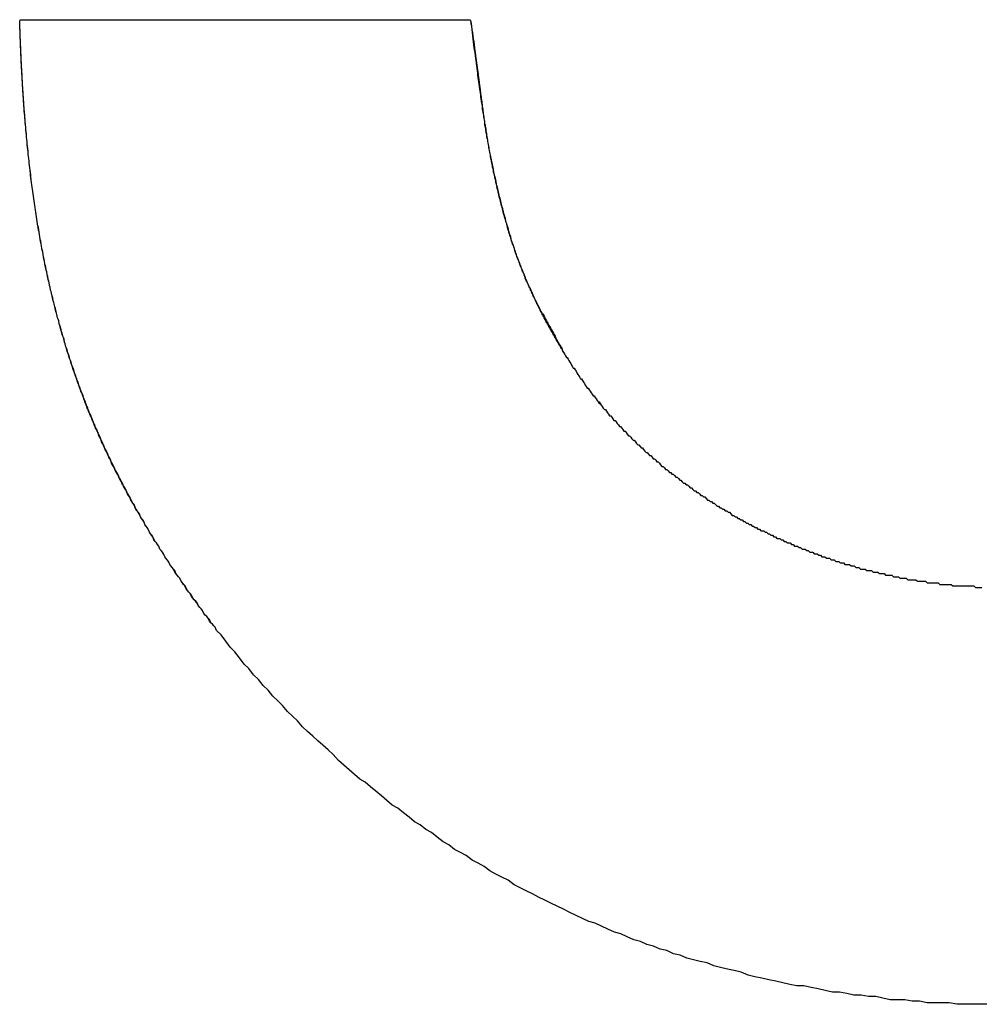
# Model space of a CAD drawing. Extents: x 744 to 2048, y 1140 to 2782.
# Tile 80 of 134: x 900.068 to 900.695, y 2446.446 to 2447.088. Entities that reach past the tile are written whole.
import ezdxf

# ---------------------------------------------------------------- set-up
doc = ezdxf.new("R2010")
doc.units = 0
doc.layers.add('KF_SONA_6_FRONT', color=7, linetype='CONTINUOUS')

# ---------------------------------------------------------------- blocks, each defined once
blk = doc.blocks.new('KF_SONA_6_FRONT')
at = {"layer": 'KF_SONA_6_FRONT'}
blk.add_line((2.653749, -179.499575), (2.94773, -179.499575), dxfattribs=at)
blk.add_line((2.653749, -179.499575), (2.94773, -179.499575), dxfattribs=at)
for points in [[(2.78217, -179.898, 0), (2.78123, -179.896, 0), (2.7803, -179.895, 0), (2.77937, -179.894, 0), (2.77844, -179.893, 0), (2.77751, -179.891, 0), (2.77659, -179.89, 0), (2.77567, -179.889, 0), (2.77476, -179.888, 0), (2.77385, -179.887, 0), (2.77295, -179.885, 0), (2.77204, -179.884, 0), (2.77115, -179.883, 0), (2.77025, -179.882, 0), (2.76936, -179.88, 0), (2.76848, -179.879, 0), (2.76759, -179.878, 0), (2.76671, -179.877, 0), (2.76584, -179.875, 0), (2.76497, -179.874, 0), (2.7641, -179.873, 0), (2.76324, -179.872, 0), (2.76238, -179.871, 0), (2.76152, -179.869, 0), (2.76067, -179.868, 0), (2.75982, -179.867, 0), (2.75898, -179.866, 0), (2.75814, -179.864, 0), (2.7573, -179.863, 0), (2.75647, -179.862, 0), (2.75564, -179.861, 0), (2.75481, -179.859, 0), (2.75399, -179.858, 0), (2.75317, -179.857, 0), (2.75236, -179.856, 0), (2.75155, -179.855, 0), (2.75074, -179.853, 0), (2.74994, -179.852, 0), (2.74914, -179.851, 0), (2.74834, -179.85, 0), (2.74755, -179.848, 0), (2.74676, -179.847, 0), (2.74598, -179.846, 0), (2.7452, -179.845, 0), (2.74442, -179.843, 0), (2.74365, -179.842, 0), (2.74288, -179.841, 0), (2.74212, -179.84, 0), (2.74135, -179.839, 0), (2.7406, -179.837, 0), (2.73984, -179.836, 0), (2.73909, -179.835, 0), (2.73835, -179.834, 0), (2.7376, -179.832, 0), (2.73686, -179.831, 0), (2.73613, -179.83, 0), (2.7354, -179.829, 0), (2.73467, -179.827, 0), (2.73395, -179.826, 0), (2.73323, -179.825, 0), (2.73251, -179.824, 0), (2.7318, -179.822, 0), (2.73109, -179.821, 0), (2.73038, -179.82, 0), (2.72968, -179.819, 0), (2.72898, -179.818, 0), (2.72829, -179.816, 0), (2.7276, -179.815, 0), (2.72691, -179.814, 0), (2.72623, -179.813, 0), (2.72555, -179.811, 0), (2.72487, -179.81, 0), (2.7242, -179.809, 0), (2.72353, -179.808, 0), (2.72286, -179.806, 0), (2.7222, -179.805, 0), (2.72155, -179.804, 0), (2.72089, -179.803, 0), (2.72024, -179.801, 0), (2.71959, -179.8, 0), (2.71895, -179.799, 0), (2.71831, -179.798, 0), (2.71768, -179.796, 0), (2.71704, -179.795, 0), (2.71641, -179.794, 0), (2.71579, -179.793, 0), (2.71517, -179.791, 0), (2.71455, -179.79, 0), (2.71394, -179.789, 0), (2.71333, -179.788, 0), (2.71272, -179.786, 0), (2.71212, -179.785, 0), (2.71152, -179.784, 0), (2.71092, -179.783, 0), (2.71033, -179.781, 0), (2.70974, -179.78, 0), (2.70915, -179.779, 0), (2.70857, -179.778, 0), (2.70799, -179.776, 0), (2.70742, -179.775, 0), (2.70685, -179.774, 0), (2.70628, -179.772, 0), (2.70571, -179.771, 0), (2.70515, -179.77, 0), (2.7046, -179.769, 0), (2.70404, -179.767, 0), (2.70349, -179.766, 0), (2.70295, -179.765, 0), (2.7024, -179.764, 0), (2.70186, -179.762, 0), (2.70133, -179.761, 0), (2.70079, -179.76, 0), (2.70026, -179.758, 0), (2.69974, -179.757, 0), (2.69922, -179.756, 0), (2.6987, -179.755, 0), (2.69818, -179.753, 0), (2.69767, -179.752, 0), (2.69716, -179.751, 0), (2.69665, -179.749, 0), (2.69615, -179.748, 0), (2.69565, -179.747, 0), (2.69516, -179.745, 0), (2.69467, -179.744, 0), (2.69418, -179.743, 0), (2.6937, -179.742, 0), (2.69321, -179.74, 0), (2.69274, -179.739, 0), (2.69226, -179.738, 0), (2.69179, -179.736, 0), (2.69132, -179.735, 0), (2.69086, -179.734, 0), (2.6904, -179.732, 0), (2.68994, -179.731, 0), (2.68948, -179.73, 0), (2.68903, -179.728, 0), (2.68858, -179.727, 0), (2.68814, -179.726, 0), (2.6877, -179.725, 0), (2.68726, -179.723, 0), (2.68682, -179.722, 0), (2.68639, -179.721, 0), (2.68596, -179.719, 0), (2.68554, -179.718, 0), (2.68512, -179.717, 0), (2.6847, -179.715, 0), (2.68428, -179.714, 0), (2.68387, -179.713, 0), (2.68346, -179.711, 0), (2.68306, -179.71, 0), (2.68265, -179.708, 0), (2.68225, -179.707, 0), (2.68186, -179.706, 0), (2.68146, -179.704, 0), (2.68107, -179.703, 0), (2.68069, -179.702, 0), (2.6803, -179.7, 0), (2.67992, -179.699, 0), (2.67955, -179.698, 0), (2.67917, -179.696, 0), (2.6788, -179.695, 0), (2.67843, -179.694, 0), (2.67807, -179.692, 0), (2.67771, -179.691, 0), (2.67735, -179.689, 0), (2.67699, -179.688, 0), (2.67664, -179.687, 0), (2.67629, -179.685, 0), (2.67594, -179.684, 0), (2.6756, -179.683, 0), (2.67526, -179.681, 0), (2.67492, -179.68, 0), (2.67459, -179.678, 0), (2.67426, -179.677, 0), (2.67393, -179.676, 0), (2.6736, -179.674, 0), (2.67328, -179.673, 0), (2.67296, -179.671, 0), (2.67264, -179.67, 0), (2.67233, -179.669, 0), (2.67202, -179.667, 0), (2.67171, -179.666, 0), (2.67141, -179.664, 0), (2.6711, -179.663, 0), (2.67081, -179.661, 0), (2.67051, -179.66, 0), (2.67022, -179.659, 0), (2.66993, -179.657, 0), (2.66964, -179.656, 0), (2.66935, -179.654, 0), (2.66907, -179.653, 0), (2.66879, -179.651, 0), (2.66852, -179.65, 0), (2.66824, -179.649, 0), (2.66797, -179.647, 0), (2.6677, -179.646, 0), (2.66744, -179.644, 0), (2.66718, -179.643, 0), (2.66692, -179.641, 0), (2.66666, -179.64, 0), (2.66641, -179.638, 0), (2.66616, -179.637, 0), (2.66591, -179.635, 0), (2.66566, -179.634, 0), (2.66542, -179.633, 0), (2.66518, -179.631, 0), (2.66494, -179.63, 0), (2.66471, -179.628, 0), (2.66447, -179.627, 0), (2.66424, -179.625, 0), (2.66402, -179.624, 0), (2.66379, -179.622, 0), (2.66357, -179.621, 0), (2.66335, -179.619, 0), (2.66314, -179.618, 0), (2.66292, -179.616, 0), (2.66271, -179.615, 0), (2.6625, -179.613, 0), (2.6623, -179.612, 0), (2.66209, -179.61, 0), (2.66189, -179.609, 0), (2.66169, -179.607, 0), (2.6615, -179.606, 0), (2.6613, -179.604, 0), (2.66111, -179.602, 0), (2.66093, -179.601, 0), (2.66074, -179.599, 0), (2.66056, -179.598, 0), (2.66038, -179.596, 0), (2.6602, -179.595, 0), (2.66002, -179.593, 0), (2.65985, -179.592, 0), (2.65968, -179.59, 0), (2.65951, -179.589, 0), (2.65934, -179.587, 0), (2.65918, -179.585, 0), (2.65902, -179.584, 0), (2.65886, -179.582, 0), (2.6587, -179.581, 0), (2.65855, -179.579, 0), (2.6584, -179.578, 0), (2.65825, -179.576, 0), (2.6581, -179.574, 0), (2.65795, -179.573, 0), (2.65781, -179.571, 0), (2.65767, -179.57, 0), (2.65753, -179.568, 0), (2.6574, -179.566, 0), (2.65727, -179.565, 0), (2.65713, -179.563, 0), (2.65701, -179.562, 0), (2.65688, -179.56, 0), (2.65675, -179.558, 0), (2.65663, -179.557, 0), (2.65651, -179.555, 0), (2.6564, -179.553, 0), (2.65628, -179.552, 0), (2.65617, -179.55, 0), (2.65606, -179.549, 0), (2.65595, -179.547, 0), (2.65584, -179.545, 0), (2.65574, -179.544, 0), (2.65563, -179.542, 0), (2.65553, -179.54, 0), (2.65544, -179.539, 0), (2.65534, -179.537, 0), (2.65525, -179.535, 0), (2.65516, -179.534, 0), (2.65507, -179.532, 0), (2.65498, -179.53, 0), (2.65489, -179.529, 0), (2.65481, -179.527, 0), (2.65473, -179.525, 0), (2.65465, -179.524, 0), (2.65457, -179.522, 0), (2.6545, -179.52, 0), (2.65442, -179.519, 0), (2.65435, -179.517, 0), (2.65428, -179.515, 0), (2.65422, -179.513, 0), (2.65415, -179.512, 0), (2.65409, -179.51, 0), (2.65403, -179.508, 0), (2.65397, -179.507, 0), (2.65391, -179.505, 0), (2.65385, -179.503, 0), (2.6538, -179.501, 0), (2.65375, -179.5, 0)], [(2.78217, -179.898, 0), (2.78124, -179.896, 0), (2.78031, -179.895, 0), (2.77938, -179.894, 0), (2.77845, -179.893, 0), (2.77753, -179.892, 0), (2.77661, -179.89, 0), (2.7757, -179.889, 0), (2.77478, -179.888, 0), (2.77388, -179.887, 0), (2.77297, -179.885, 0), (2.77207, -179.884, 0), (2.77118, -179.883, 0), (2.77028, -179.882, 0), (2.76939, -179.88, 0), (2.76851, -179.879, 0), (2.76762, -179.878, 0), (2.76675, -179.877, 0), (2.76587, -179.876, 0), (2.765, -179.874, 0), (2.76413, -179.873, 0), (2.76327, -179.872, 0), (2.76241, -179.871, 0), (2.76155, -179.869, 0), (2.7607, -179.868, 0), (2.75985, -179.867, 0), (2.759, -179.866, 0), (2.75816, -179.864, 0), (2.75732, -179.863, 0), (2.75649, -179.862, 0), (2.75566, -179.861, 0), (2.75483, -179.86, 0), (2.75401, -179.858, 0), (2.75319, -179.857, 0), (2.75237, -179.856, 0), (2.75156, -179.855, 0), (2.75075, -179.853, 0), (2.74994, -179.852, 0), (2.74914, -179.851, 0), (2.74834, -179.85, 0), (2.74755, -179.848, 0), (2.74676, -179.847, 0), (2.74597, -179.846, 0), (2.74519, -179.845, 0), (2.74441, -179.843, 0), (2.74363, -179.842, 0), (2.74286, -179.841, 0), (2.74209, -179.84, 0), (2.74132, -179.839, 0), (2.74056, -179.837, 0), (2.7398, -179.836, 0), (2.73905, -179.835, 0), (2.7383, -179.834, 0), (2.73755, -179.832, 0), (2.73681, -179.831, 0), (2.73607, -179.83, 0), (2.73533, -179.829, 0), (2.7346, -179.827, 0), (2.73387, -179.826, 0), (2.73315, -179.825, 0), (2.73243, -179.824, 0), (2.73171, -179.822, 0), (2.731, -179.821, 0), (2.73029, -179.82, 0), (2.72958, -179.819, 0), (2.72888, -179.817, 0), (2.72818, -179.816, 0), (2.72748, -179.815, 0), (2.72679, -179.814, 0), (2.7261, -179.812, 0), (2.72542, -179.811, 0), (2.72474, -179.81, 0), (2.72406, -179.809, 0), (2.72339, -179.807, 0), (2.72272, -179.806, 0), (2.72205, -179.805, 0), (2.72139, -179.804, 0), (2.72073, -179.802, 0), (2.72007, -179.801, 0), (2.71942, -179.8, 0), (2.71877, -179.799, 0), (2.71813, -179.797, 0), (2.71749, -179.796, 0), (2.71685, -179.795, 0), (2.71622, -179.794, 0), (2.71559, -179.792, 0), (2.71496, -179.791, 0), (2.71434, -179.79, 0), (2.71372, -179.789, 0), (2.71311, -179.787, 0), (2.71249, -179.786, 0), (2.71189, -179.785, 0), (2.71128, -179.783, 0), (2.71068, -179.782, 0), (2.71008, -179.781, 0), (2.70949, -179.78, 0), (2.7089, -179.778, 0), (2.70831, -179.777, 0), (2.70773, -179.776, 0), (2.70715, -179.775, 0), (2.70658, -179.773, 0), (2.706, -179.772, 0), (2.70544, -179.771, 0), (2.70487, -179.769, 0), (2.70431, -179.768, 0), (2.70375, -179.767, 0), (2.7032, -179.766, 0), (2.70265, -179.764, 0), (2.7021, -179.763, 0), (2.70156, -179.762, 0), (2.70102, -179.76, 0), (2.70048, -179.759, 0), (2.69995, -179.758, 0), (2.69942, -179.757, 0), (2.69889, -179.755, 0), (2.69837, -179.754, 0), (2.69785, -179.753, 0), (2.69734, -179.751, 0), (2.69682, -179.75, 0), (2.69632, -179.749, 0), (2.69581, -179.747, 0), (2.69531, -179.746, 0), (2.69481, -179.745, 0), (2.69432, -179.743, 0), (2.69383, -179.742, 0), (2.69334, -179.741, 0), (2.69286, -179.74, 0), (2.69238, -179.738, 0), (2.6919, -179.737, 0), (2.69143, -179.736, 0), (2.69096, -179.734, 0), (2.69049, -179.733, 0), (2.69003, -179.732, 0), (2.68957, -179.73, 0), (2.68911, -179.729, 0), (2.68866, -179.728, 0), (2.68821, -179.726, 0), (2.68776, -179.725, 0), (2.68732, -179.724, 0), (2.68688, -179.722, 0), (2.68644, -179.721, 0), (2.68601, -179.72, 0), (2.68558, -179.718, 0), (2.68515, -179.717, 0), (2.68473, -179.716, 0), (2.68431, -179.714, 0), (2.6839, -179.713, 0), (2.68348, -179.711, 0), (2.68307, -179.71, 0), (2.68267, -179.709, 0), (2.68226, -179.707, 0), (2.68186, -179.706, 0), (2.68147, -179.705, 0), (2.68107, -179.703, 0), (2.68068, -179.702, 0), (2.6803, -179.701, 0), (2.67991, -179.699, 0), (2.67953, -179.698, 0), (2.67916, -179.696, 0), (2.67878, -179.695, 0), (2.67841, -179.694, 0), (2.67805, -179.692, 0), (2.67768, -179.691, 0), (2.67732, -179.69, 0), (2.67696, -179.688, 0), (2.67661, -179.687, 0), (2.67626, -179.685, 0), (2.67591, -179.684, 0), (2.67556, -179.683, 0), (2.67522, -179.681, 0), (2.67488, -179.68, 0), (2.67455, -179.678, 0), (2.67421, -179.677, 0), (2.67388, -179.676, 0), (2.67356, -179.674, 0), (2.67323, -179.673, 0), (2.67291, -179.671, 0), (2.6726, -179.67, 0), (2.67228, -179.669, 0), (2.67197, -179.667, 0), (2.67166, -179.666, 0), (2.67136, -179.664, 0), (2.67105, -179.663, 0), (2.67075, -179.662, 0), (2.67046, -179.66, 0), (2.67016, -179.659, 0), (2.66987, -179.657, 0), (2.66958, -179.656, 0), (2.6693, -179.654, 0), (2.66902, -179.653, 0), (2.66874, -179.651, 0), (2.66846, -179.65, 0), (2.66819, -179.649, 0), (2.66792, -179.647, 0), (2.66765, -179.646, 0), (2.66739, -179.644, 0), (2.66713, -179.643, 0), (2.66687, -179.641, 0), (2.66661, -179.64, 0), (2.66636, -179.638, 0), (2.66611, -179.637, 0), (2.66586, -179.635, 0), (2.66561, -179.634, 0), (2.66537, -179.633, 0), (2.66513, -179.631, 0), (2.6649, -179.63, 0), (2.66466, -179.628, 0), (2.66443, -179.627, 0), (2.6642, -179.625, 0), (2.66398, -179.624, 0), (2.66375, -179.622, 0), (2.66353, -179.621, 0), (2.66331, -179.619, 0), (2.6631, -179.618, 0), (2.66289, -179.616, 0), (2.66268, -179.615, 0), (2.66247, -179.613, 0), (2.66226, -179.612, 0), (2.66206, -179.61, 0), (2.66186, -179.609, 0), (2.66166, -179.607, 0), (2.66147, -179.606, 0), (2.66128, -179.604, 0), (2.66109, -179.603, 0), (2.6609, -179.601, 0), (2.66072, -179.6, 0), (2.66054, -179.598, 0), (2.66036, -179.596, 0), (2.66018, -179.595, 0), (2.66001, -179.593, 0), (2.65983, -179.592, 0), (2.65966, -179.59, 0), (2.6595, -179.589, 0), (2.65933, -179.587, 0), (2.65917, -179.586, 0), (2.65901, -179.584, 0), (2.65885, -179.583, 0), (2.6587, -179.581, 0), (2.65855, -179.579, 0), (2.6584, -179.578, 0), (2.65825, -179.576, 0), (2.6581, -179.575, 0), (2.65796, -179.573, 0), (2.65782, -179.572, 0), (2.65768, -179.57, 0), (2.65754, -179.568, 0), (2.65741, -179.567, 0), (2.65728, -179.565, 0), (2.65715, -179.564, 0), (2.65702, -179.562, 0), (2.6569, -179.561, 0), (2.65677, -179.559, 0), (2.65665, -179.557, 0), (2.65654, -179.556, 0), (2.65642, -179.554, 0), (2.65631, -179.553, 0), (2.65619, -179.551, 0), (2.65608, -179.549, 0), (2.65598, -179.548, 0), (2.65587, -179.546, 0), (2.65577, -179.544, 0), (2.65567, -179.543, 0), (2.65557, -179.541, 0), (2.65547, -179.54, 0), (2.65538, -179.538, 0), (2.65529, -179.536, 0), (2.65519, -179.535, 0), (2.65511, -179.533, 0), (2.65502, -179.531, 0), (2.65494, -179.53, 0), (2.65485, -179.528, 0), (2.65477, -179.526, 0), (2.65469, -179.525, 0), (2.65462, -179.523, 0), (2.65454, -179.521, 0), (2.65447, -179.52, 0), (2.6544, -179.518, 0), (2.65433, -179.516, 0), (2.65426, -179.515, 0), (2.6542, -179.513, 0), (2.65414, -179.511, 0), (2.65408, -179.51, 0), (2.65402, -179.508, 0), (2.65396, -179.506, 0), (2.6539, -179.505, 0), (2.65385, -179.503, 0), (2.6538, -179.501, 0), (2.65375, -179.5, 0)], [(2.94773, -179.5, 0), (2.94799, -179.502, 0), (2.94826, -179.504, 0), (2.94851, -179.506, 0), (2.94877, -179.508, 0), (2.94902, -179.51, 0), (2.94926, -179.512, 0), (2.9495, -179.514, 0), (2.94974, -179.516, 0), (2.94998, -179.518, 0), (2.95021, -179.519, 0), (2.95044, -179.521, 0), (2.95067, -179.523, 0), (2.95089, -179.525, 0), (2.95111, -179.526, 0), (2.95133, -179.528, 0), (2.95155, -179.53, 0), (2.95176, -179.531, 0), (2.95197, -179.533, 0), (2.95218, -179.534, 0), (2.95238, -179.536, 0), (2.95258, -179.537, 0), (2.95279, -179.539, 0), (2.95298, -179.54, 0), (2.95318, -179.542, 0), (2.95337, -179.543, 0), (2.95357, -179.545, 0), (2.95376, -179.546, 0), (2.95394, -179.547, 0), (2.95413, -179.549, 0), (2.95432, -179.55, 0), (2.9545, -179.551, 0), (2.95468, -179.553, 0), (2.95486, -179.554, 0), (2.95504, -179.555, 0), (2.95522, -179.556, 0), (2.95539, -179.558, 0), (2.95557, -179.559, 0), (2.95574, -179.56, 0), (2.95591, -179.561, 0), (2.95609, -179.562, 0), (2.95626, -179.563, 0), (2.95642, -179.564, 0), (2.95659, -179.565, 0), (2.95676, -179.566, 0), (2.95693, -179.568, 0), (2.95709, -179.569, 0), (2.95726, -179.57, 0), (2.95742, -179.571, 0), (2.95758, -179.572, 0), (2.95775, -179.573, 0), (2.95791, -179.574, 0), (2.95807, -179.575, 0), (2.95823, -179.576, 0), (2.9584, -179.577, 0), (2.95856, -179.577, 0), (2.95872, -179.578, 0), (2.95888, -179.579, 0), (2.95904, -179.58, 0), (2.9592, -179.581, 0), (2.95936, -179.582, 0), (2.95952, -179.583, 0), (2.95968, -179.584, 0), (2.95984, -179.585, 0), (2.96, -179.586, 0), (2.96016, -179.586, 0), (2.96032, -179.587, 0), (2.96048, -179.588, 0), (2.96064, -179.589, 0), (2.9608, -179.59, 0), (2.96096, -179.591, 0), (2.96112, -179.591, 0), (2.96128, -179.592, 0), (2.96145, -179.593, 0), (2.96161, -179.594, 0), (2.96177, -179.595, 0), (2.96193, -179.596, 0), (2.9621, -179.596, 0), (2.96226, -179.597, 0), (2.96243, -179.598, 0), (2.96259, -179.599, 0), (2.96276, -179.6, 0), (2.96292, -179.6, 0), (2.96309, -179.601, 0), (2.96326, -179.602, 0), (2.96343, -179.603, 0), (2.9636, -179.603, 0), (2.96377, -179.604, 0), (2.96394, -179.605, 0), (2.96411, -179.606, 0), (2.96428, -179.606, 0), (2.96445, -179.607, 0), (2.96463, -179.608, 0), (2.9648, -179.609, 0), (2.96498, -179.61, 0), (2.96515, -179.61, 0), (2.96533, -179.611, 0), (2.96551, -179.612, 0), (2.96569, -179.613, 0), (2.96587, -179.613, 0), (2.96605, -179.614, 0), (2.96623, -179.615, 0), (2.96641, -179.616, 0), (2.9666, -179.616, 0), (2.96678, -179.617, 0), (2.96697, -179.618, 0), (2.96715, -179.618, 0), (2.96734, -179.619, 0), (2.96753, -179.62, 0), (2.96772, -179.621, 0), (2.96791, -179.621, 0), (2.9681, -179.622, 0), (2.96829, -179.623, 0), (2.96849, -179.624, 0), (2.96868, -179.624, 0), (2.96888, -179.625, 0), (2.96907, -179.626, 0), (2.96927, -179.627, 0), (2.96947, -179.627, 0), (2.96967, -179.628, 0), (2.96987, -179.629, 0), (2.97007, -179.629, 0), (2.97027, -179.63, 0), (2.97048, -179.631, 0), (2.97068, -179.632, 0), (2.97089, -179.632, 0), (2.97109, -179.633, 0), (2.9713, -179.634, 0), (2.97151, -179.634, 0), (2.97172, -179.635, 0), (2.97193, -179.636, 0), (2.97214, -179.637, 0), (2.97235, -179.637, 0), (2.97257, -179.638, 0), (2.97278, -179.639, 0), (2.973, -179.639, 0), (2.97321, -179.64, 0), (2.97343, -179.641, 0), (2.97365, -179.641, 0), (2.97387, -179.642, 0), (2.97409, -179.643, 0), (2.97431, -179.644, 0), (2.97453, -179.644, 0), (2.97476, -179.645, 0), (2.97498, -179.646, 0), (2.97521, -179.646, 0), (2.97544, -179.647, 0), (2.97567, -179.648, 0), (2.9759, -179.648, 0), (2.97613, -179.649, 0), (2.97636, -179.65, 0), (2.97659, -179.65, 0), (2.97683, -179.651, 0), (2.97706, -179.652, 0), (2.9773, -179.652, 0), (2.97754, -179.653, 0), (2.97778, -179.654, 0), (2.97802, -179.654, 0), (2.97826, -179.655, 0), (2.9785, -179.656, 0), (2.97875, -179.656, 0), (2.97899, -179.657, 0), (2.97924, -179.658, 0), (2.97949, -179.658, 0), (2.97974, -179.659, 0), (2.97999, -179.66, 0), (2.98024, -179.66, 0), (2.98049, -179.661, 0), (2.98075, -179.662, 0), (2.981, -179.662, 0), (2.98126, -179.663, 0), (2.98152, -179.664, 0), (2.98178, -179.664, 0), (2.98204, -179.665, 0), (2.9823, -179.665, 0), (2.98257, -179.666, 0), (2.98283, -179.667, 0), (2.9831, -179.667, 0), (2.98337, -179.668, 0), (2.98364, -179.669, 0), (2.98391, -179.669, 0), (2.98418, -179.67, 0), (2.98445, -179.671, 0), (2.98473, -179.671, 0), (2.985, -179.672, 0), (2.98528, -179.673, 0), (2.98556, -179.673, 0), (2.98584, -179.674, 0), (2.98612, -179.674, 0), (2.98641, -179.675, 0), (2.98669, -179.676, 0), (2.98698, -179.676, 0), (2.98727, -179.677, 0), (2.98755, -179.678, 0), (2.98785, -179.678, 0), (2.98814, -179.679, 0), (2.98843, -179.68, 0), (2.98873, -179.68, 0), (2.98902, -179.681, 0), (2.98932, -179.681, 0), (2.98962, -179.682, 0), (2.98992, -179.683, 0), (2.99023, -179.683, 0), (2.99053, -179.684, 0), (2.99084, -179.685, 0), (2.99114, -179.685, 0), (2.99145, -179.686, 0), (2.99176, -179.686, 0), (2.99207, -179.687, 0), (2.99239, -179.688, 0), (2.9927, -179.688, 0), (2.99302, -179.689, 0), (2.99334, -179.69, 0), (2.99366, -179.69, 0), (2.99398, -179.691, 0), (2.9943, -179.692, 0), (2.99462, -179.692, 0), (2.99495, -179.693, 0), (2.99528, -179.693, 0), (2.99561, -179.694, 0), (2.99594, -179.695, 0), (2.99627, -179.695, 0), (2.99661, -179.696, 0), (2.99694, -179.697, 0), (2.99728, -179.697, 0), (2.99762, -179.698, 0), (2.99796, -179.698, 0), (2.9983, -179.699, 0), (2.99865, -179.7, 0), (2.99899, -179.7, 0), (2.99934, -179.701, 0), (2.99969, -179.702, 0), (3.00004, -179.702, 0), (3.00039, -179.703, 0), (3.00075, -179.703, 0), (3.0011, -179.704, 0), (3.00146, -179.705, 0), (3.00182, -179.705, 0), (3.00218, -179.706, 0), (3.00254, -179.707, 0), (3.00291, -179.707, 0), (3.00327, -179.708, 0), (3.00364, -179.709, 0), (3.00401, -179.709, 0), (3.00438, -179.71, 0), (3.00476, -179.71, 0), (3.00513, -179.711, 0), (3.00551, -179.712, 0), (3.00589, -179.712, 0), (3.00627, -179.713, 0), (3.00665, -179.714, 0), (3.00704, -179.714, 0), (3.00742, -179.715, 0), (3.00781, -179.716, 0), (3.0082, -179.716, 0), (3.00859, -179.717, 0)], [(2.94773, -179.5, 0), (2.94806, -179.502, 0), (2.94838, -179.504, 0), (2.94868, -179.506, 0), (2.94898, -179.508, 0), (2.94927, -179.51, 0), (2.94955, -179.512, 0), (2.94982, -179.514, 0), (2.95008, -179.516, 0), (2.95033, -179.518, 0), (2.95057, -179.52, 0), (2.95081, -179.521, 0), (2.95103, -179.523, 0), (2.95125, -179.525, 0), (2.95147, -179.526, 0), (2.95168, -179.528, 0), (2.95188, -179.529, 0), (2.95207, -179.531, 0), (2.95226, -179.532, 0), (2.95245, -179.534, 0), (2.95263, -179.535, 0), (2.9528, -179.536, 0), (2.95297, -179.537, 0), (2.95314, -179.539, 0), (2.9533, -179.54, 0), (2.95346, -179.541, 0), (2.95361, -179.542, 0), (2.95376, -179.544, 0), (2.95391, -179.545, 0), (2.95406, -179.546, 0), (2.9542, -179.547, 0), (2.95434, -179.548, 0), (2.95448, -179.549, 0), (2.95462, -179.55, 0), (2.95476, -179.551, 0), (2.95489, -179.552, 0), (2.95502, -179.553, 0), (2.95516, -179.554, 0), (2.95529, -179.555, 0), (2.95542, -179.556, 0), (2.95555, -179.557, 0), (2.95568, -179.558, 0), (2.95581, -179.559, 0), (2.95595, -179.56, 0), (2.95608, -179.561, 0), (2.95621, -179.562, 0), (2.95634, -179.563, 0), (2.95648, -179.564, 0), (2.95661, -179.565, 0), (2.95675, -179.566, 0), (2.95689, -179.567, 0), (2.95703, -179.568, 0), (2.95717, -179.568, 0), (2.95731, -179.569, 0), (2.95746, -179.57, 0), (2.95761, -179.571, 0), (2.95776, -179.572, 0), (2.95791, -179.573, 0), (2.95806, -179.574, 0), (2.95822, -179.575, 0), (2.95838, -179.576, 0), (2.95854, -179.577, 0), (2.95871, -179.578, 0), (2.95888, -179.579, 0), (2.95905, -179.58, 0), (2.95923, -179.581, 0), (2.9594, -179.582, 0), (2.95959, -179.583, 0), (2.95977, -179.584, 0), (2.95996, -179.585, 0), (2.96015, -179.586, 0), (2.96035, -179.587, 0), (2.96055, -179.588, 0), (2.96075, -179.589, 0), (2.96096, -179.59, 0), (2.96117, -179.591, 0), (2.96138, -179.592, 0), (2.9616, -179.593, 0), (2.96182, -179.594, 0), (2.96205, -179.595, 0), (2.96228, -179.596, 0), (2.96251, -179.597, 0), (2.96275, -179.599, 0), (2.96299, -179.6, 0), (2.96324, -179.601, 0), (2.96349, -179.602, 0), (2.96374, -179.603, 0), (2.964, -179.604, 0), (2.96426, -179.605, 0), (2.96453, -179.607, 0), (2.9648, -179.608, 0), (2.96507, -179.609, 0), (2.96535, -179.61, 0), (2.96563, -179.611, 0), (2.96591, -179.613, 0), (2.9662, -179.614, 0), (2.96649, -179.615, 0), (2.96679, -179.616, 0), (2.96709, -179.617, 0), (2.96739, -179.619, 0), (2.9677, -179.62, 0), (2.96801, -179.621, 0), (2.96832, -179.622, 0), (2.96863, -179.623, 0), (2.96895, -179.625, 0), (2.96927, -179.626, 0), (2.9696, -179.627, 0), (2.96993, -179.628, 0), (2.97026, -179.629, 0), (2.97059, -179.631, 0), (2.97093, -179.632, 0), (2.97127, -179.633, 0), (2.97161, -179.634, 0), (2.97195, -179.635, 0), (2.9723, -179.637, 0), (2.97265, -179.638, 0), (2.973, -179.639, 0), (2.97336, -179.64, 0), (2.97372, -179.641, 0), (2.97408, -179.643, 0), (2.97444, -179.644, 0), (2.9748, -179.645, 0), (2.97517, -179.646, 0), (2.97554, -179.647, 0), (2.97591, -179.648, 0), (2.97629, -179.649, 0), (2.97667, -179.651, 0), (2.97705, -179.652, 0), (2.97743, -179.653, 0), (2.97781, -179.654, 0), (2.9782, -179.655, 0), (2.97859, -179.656, 0), (2.97899, -179.657, 0), (2.97938, -179.658, 0), (2.97978, -179.659, 0), (2.98018, -179.66, 0), (2.98058, -179.661, 0), (2.98099, -179.662, 0), (2.9814, -179.663, 0), (2.98181, -179.664, 0), (2.98222, -179.665, 0), (2.98264, -179.666, 0), (2.98306, -179.668, 0), (2.98348, -179.669, 0), (2.9839, -179.67, 0), (2.98433, -179.67, 0), (2.98476, -179.671, 0), (2.9852, -179.672, 0), (2.98563, -179.673, 0), (2.98607, -179.674, 0), (2.98652, -179.675, 0), (2.98697, -179.676, 0), (2.98742, -179.677, 0), (2.98787, -179.678, 0), (2.98833, -179.679, 0), (2.98879, -179.68, 0), (2.98925, -179.681, 0), (2.98972, -179.682, 0), (2.99019, -179.683, 0), (2.99067, -179.684, 0), (2.99115, -179.685, 0), (2.99163, -179.686, 0), (2.99212, -179.687, 0), (2.99261, -179.688, 0), (2.99311, -179.689, 0), (2.99361, -179.69, 0), (2.99412, -179.691, 0), (2.99463, -179.691, 0), (2.99514, -179.692, 0), (2.99566, -179.693, 0), (2.99619, -179.694, 0), (2.99672, -179.695, 0), (2.99725, -179.696, 0), (2.99779, -179.697, 0), (2.99834, -179.698, 0), (2.99889, -179.699, 0), (2.99945, -179.7, 0), (3.00001, -179.701, 0), (3.00058, -179.702, 0), (3.00116, -179.703, 0), (3.00174, -179.704, 0), (3.00233, -179.705, 0), (3.00292, -179.706, 0), (3.00352, -179.708, 0), (3.00413, -179.709, 0), (3.00475, -179.71, 0), (3.00537, -179.711, 0), (3.006, -179.712, 0), (3.00664, -179.713, 0), (3.00728, -179.714, 0), (3.00793, -179.716, 0), (3.00859, -179.717, 0)], [(3.00859, -179.717, 0), (3.00914, -179.718, 0), (3.00968, -179.719, 0), (3.01023, -179.72, 0), (3.01079, -179.72, 0), (3.01135, -179.721, 0), (3.01191, -179.722, 0), (3.01247, -179.723, 0), (3.01304, -179.724, 0), (3.01361, -179.725, 0), (3.01419, -179.726, 0), (3.01476, -179.727, 0), (3.01535, -179.727, 0), (3.01593, -179.728, 0), (3.01652, -179.729, 0), (3.01711, -179.73, 0), (3.01771, -179.731, 0), (3.01831, -179.732, 0), (3.01891, -179.733, 0), (3.01951, -179.734, 0), (3.02012, -179.734, 0), (3.02073, -179.735, 0), (3.02135, -179.736, 0), (3.02197, -179.737, 0), (3.02259, -179.738, 0), (3.02322, -179.739, 0), (3.02385, -179.74, 0), (3.02448, -179.74, 0), (3.02511, -179.741, 0), (3.02575, -179.742, 0), (3.02639, -179.743, 0), (3.02704, -179.744, 0), (3.02768, -179.745, 0), (3.02833, -179.745, 0), (3.02899, -179.746, 0), (3.02964, -179.747, 0), (3.0303, -179.748, 0), (3.03097, -179.749, 0), (3.03163, -179.75, 0), (3.0323, -179.75, 0), (3.03298, -179.751, 0), (3.03365, -179.752, 0), (3.03433, -179.753, 0), (3.03501, -179.754, 0), (3.03569, -179.754, 0), (3.03638, -179.755, 0), (3.03707, -179.756, 0), (3.03776, -179.757, 0), (3.03846, -179.758, 0), (3.03916, -179.758, 0), (3.03986, -179.759, 0), (3.04056, -179.76, 0), (3.04127, -179.761, 0), (3.04198, -179.761, 0), (3.04269, -179.762, 0), (3.04341, -179.763, 0), (3.04413, -179.764, 0), (3.04485, -179.765, 0), (3.04557, -179.765, 0), (3.0463, -179.766, 0), (3.04703, -179.767, 0), (3.04776, -179.768, 0), (3.0485, -179.768, 0), (3.04923, -179.769, 0), (3.04997, -179.77, 0), (3.05072, -179.771, 0), (3.05146, -179.771, 0), (3.05221, -179.772, 0), (3.05296, -179.773, 0), (3.05371, -179.774, 0), (3.05447, -179.774, 0), (3.05523, -179.775, 0), (3.05599, -179.776, 0), (3.05675, -179.777, 0), (3.05752, -179.777, 0), (3.05828, -179.778, 0), (3.05905, -179.779, 0), (3.05983, -179.779, 0), (3.0606, -179.78, 0), (3.06138, -179.781, 0), (3.06216, -179.782, 0), (3.06294, -179.782, 0), (3.06373, -179.783, 0), (3.06452, -179.784, 0), (3.06531, -179.784, 0), (3.0661, -179.785, 0), (3.0669, -179.786, 0), (3.06769, -179.786, 0), (3.06849, -179.787, 0), (3.06929, -179.788, 0), (3.0701, -179.788, 0), (3.0709, -179.789, 0), (3.07171, -179.79, 0), (3.07252, -179.791, 0), (3.07334, -179.791, 0), (3.07415, -179.792, 0), (3.07497, -179.793, 0), (3.07579, -179.793, 0), (3.07661, -179.794, 0), (3.07744, -179.795, 0), (3.07826, -179.795, 0), (3.07909, -179.796, 0), (3.07992, -179.796, 0), (3.08076, -179.797, 0), (3.08159, -179.798, 0), (3.08243, -179.798, 0), (3.08327, -179.799, 0), (3.08411, -179.8, 0), (3.08495, -179.8, 0), (3.0858, -179.801, 0), (3.08665, -179.802, 0), (3.0875, -179.802, 0), (3.08835, -179.803, 0), (3.0892, -179.803, 0), (3.09006, -179.804, 0), (3.09092, -179.805, 0), (3.09178, -179.805, 0), (3.09264, -179.806, 0), (3.0935, -179.807, 0), (3.09437, -179.807, 0), (3.09523, -179.808, 0), (3.0961, -179.808, 0), (3.09698, -179.809, 0), (3.09785, -179.81, 0), (3.09872, -179.81, 0), (3.0996, -179.811, 0), (3.10048, -179.811, 0), (3.10136, -179.812, 0), (3.10224, -179.813, 0), (3.10313, -179.813, 0), (3.10401, -179.814, 0), (3.1049, -179.814, 0), (3.10579, -179.815, 0), (3.10668, -179.815, 0), (3.10758, -179.816, 0), (3.10847, -179.817, 0), (3.10937, -179.817, 0), (3.11026, -179.818, 0), (3.11116, -179.818, 0), (3.11207, -179.819, 0), (3.11297, -179.819, 0), (3.11387, -179.82, 0), (3.11478, -179.82, 0), (3.11569, -179.821, 0), (3.1166, -179.821, 0), (3.11751, -179.822, 0), (3.11842, -179.823, 0), (3.11934, -179.823, 0), (3.12025, -179.824, 0), (3.12117, -179.824, 0), (3.12209, -179.825, 0), (3.12301, -179.825, 0), (3.12393, -179.826, 0), (3.12486, -179.826, 0), (3.12578, -179.827, 0), (3.12671, -179.827, 0), (3.12764, -179.828, 0), (3.12857, -179.828, 0), (3.1295, -179.829, 0), (3.13043, -179.829, 0), (3.13137, -179.83, 0), (3.1323, -179.83, 0), (3.13324, -179.831, 0), (3.13418, -179.831, 0), (3.13512, -179.832, 0), (3.13606, -179.832, 0), (3.13701, -179.833, 0), (3.13795, -179.833, 0), (3.1389, -179.833, 0), (3.13984, -179.834, 0), (3.14079, -179.834, 0), (3.14174, -179.835, 0), (3.1427, -179.835, 0), (3.14365, -179.836, 0), (3.14461, -179.836, 0), (3.14556, -179.837, 0), (3.14652, -179.837, 0), (3.14748, -179.838, 0), (3.14844, -179.838, 0), (3.1494, -179.838, 0), (3.15036, -179.839, 0), (3.15133, -179.839, 0), (3.15229, -179.84, 0), (3.15326, -179.84, 0), (3.15423, -179.841, 0), (3.1552, -179.841, 0), (3.15617, -179.841, 0), (3.15714, -179.842, 0), (3.15812, -179.842, 0), (3.15909, -179.843, 0), (3.16007, -179.843, 0), (3.16104, -179.843, 0), (3.16202, -179.844, 0), (3.163, -179.844, 0), (3.16398, -179.845, 0), (3.16496, -179.845, 0), (3.16595, -179.845, 0), (3.16693, -179.846, 0), (3.16792, -179.846, 0), (3.1689, -179.847, 0), (3.16989, -179.847, 0), (3.17088, -179.847, 0), (3.17187, -179.848, 0), (3.17286, -179.848, 0), (3.17385, -179.848, 0), (3.17485, -179.849, 0), (3.17584, -179.849, 0), (3.17684, -179.85, 0), (3.17783, -179.85, 0), (3.17883, -179.85, 0), (3.17983, -179.851, 0), (3.18083, -179.851, 0), (3.18183, -179.851, 0), (3.18283, -179.852, 0), (3.18383, -179.852, 0), (3.18484, -179.852, 0), (3.18584, -179.853, 0), (3.18685, -179.853, 0), (3.18785, -179.853, 0), (3.18886, -179.854, 0), (3.18987, -179.854, 0), (3.19088, -179.854, 0), (3.19189, -179.855, 0), (3.1929, -179.855, 0), (3.19391, -179.855, 0), (3.19492, -179.855, 0), (3.19594, -179.856, 0), (3.19695, -179.856, 0), (3.19797, -179.856, 0), (3.19898, -179.857, 0), (3.2, -179.857, 0), (3.20102, -179.857, 0), (3.20203, -179.858, 0), (3.20305, -179.858, 0), (3.20407, -179.858, 0), (3.20509, -179.858, 0), (3.20612, -179.859, 0), (3.20714, -179.859, 0), (3.20816, -179.859, 0), (3.20918, -179.859, 0), (3.21021, -179.86, 0), (3.21123, -179.86, 0), (3.21226, -179.86, 0), (3.21329, -179.86, 0), (3.21431, -179.861, 0), (3.21534, -179.861, 0), (3.21637, -179.861, 0), (3.2174, -179.861, 0), (3.21843, -179.862, 0), (3.21946, -179.862, 0), (3.2205, -179.862, 0), (3.22153, -179.862, 0), (3.22256, -179.862, 0), (3.22359, -179.863, 0), (3.22463, -179.863, 0), (3.22566, -179.863, 0), (3.2267, -179.863, 0), (3.22774, -179.864, 0), (3.22877, -179.864, 0), (3.22981, -179.864, 0), (3.23085, -179.864, 0), (3.23189, -179.864, 0), (3.23293, -179.865, 0), (3.23397, -179.865, 0), (3.23501, -179.865, 0), (3.23605, -179.865, 0), (3.23709, -179.865, 0), (3.23813, -179.865, 0), (3.23918, -179.866, 0), (3.24022, -179.866, 0), (3.24126, -179.866, 0), (3.24231, -179.866, 0), (3.24335, -179.866, 0), (3.2444, -179.866, 0), (3.24544, -179.867, 0), (3.24649, -179.867, 0), (3.24754, -179.867, 0), (3.24858, -179.867, 0), (3.24963, -179.867, 0), (3.25068, -179.867, 0), (3.25173, -179.867, 0), (3.25277, -179.867, 0), (3.25382, -179.868, 0), (3.25487, -179.868, 0), (3.25592, -179.868, 0), (3.25697, -179.868, 0), (3.25802, -179.868, 0), (3.25907, -179.868, 0), (3.26012, -179.868, 0), (3.26118, -179.868, 0), (3.26223, -179.869, 0), (3.26328, -179.869, 0), (3.26433, -179.869, 0), (3.26538, -179.869, 0), (3.26644, -179.869, 0), (3.26749, -179.869, 0), (3.26854, -179.869, 0), (3.2696, -179.869, 0), (3.27065, -179.869, 0), (3.2717, -179.869, 0), (3.27276, -179.869, 0), (3.27381, -179.869, 0), (3.27487, -179.869, 0), (3.27592, -179.869, 0), (3.27698, -179.87, 0), (3.27803, -179.87, 0), (3.27909, -179.87, 0), (3.28014, -179.87, 0), (3.2812, -179.87, 0)], [(3.00859, -179.717, 0), (3.00914, -179.718, 0), (3.00968, -179.719, 0), (3.01023, -179.72, 0), (3.01079, -179.72, 0), (3.01134, -179.721, 0), (3.01191, -179.722, 0), (3.01247, -179.723, 0), (3.01304, -179.724, 0), (3.01361, -179.725, 0), (3.01418, -179.726, 0), (3.01476, -179.727, 0), (3.01534, -179.727, 0), (3.01593, -179.728, 0), (3.01652, -179.729, 0), (3.01711, -179.73, 0), (3.01771, -179.731, 0), (3.0183, -179.732, 0), (3.01891, -179.733, 0), (3.01951, -179.734, 0), (3.02012, -179.734, 0), (3.02073, -179.735, 0), (3.02135, -179.736, 0), (3.02197, -179.737, 0), (3.02259, -179.738, 0), (3.02321, -179.739, 0), (3.02384, -179.74, 0), (3.02447, -179.74, 0), (3.02511, -179.741, 0), (3.02575, -179.742, 0), (3.02639, -179.743, 0), (3.02703, -179.744, 0), (3.02768, -179.745, 0), (3.02833, -179.745, 0), (3.02899, -179.746, 0), (3.02964, -179.747, 0), (3.0303, -179.748, 0), (3.03097, -179.749, 0), (3.03163, -179.749, 0), (3.0323, -179.75, 0), (3.03297, -179.751, 0), (3.03365, -179.752, 0), (3.03433, -179.753, 0), (3.03501, -179.754, 0), (3.03569, -179.754, 0), (3.03638, -179.755, 0), (3.03707, -179.756, 0), (3.03776, -179.757, 0), (3.03846, -179.758, 0), (3.03916, -179.758, 0), (3.03986, -179.759, 0), (3.04056, -179.76, 0), (3.04127, -179.761, 0), (3.04198, -179.761, 0), (3.04269, -179.762, 0), (3.04341, -179.763, 0), (3.04413, -179.764, 0), (3.04485, -179.765, 0), (3.04557, -179.765, 0), (3.0463, -179.766, 0), (3.04703, -179.767, 0), (3.04776, -179.768, 0), (3.04849, -179.768, 0), (3.04923, -179.769, 0), (3.04997, -179.77, 0), (3.05072, -179.771, 0), (3.05146, -179.771, 0), (3.05221, -179.772, 0), (3.05296, -179.773, 0), (3.05371, -179.774, 0), (3.05447, -179.774, 0), (3.05523, -179.775, 0), (3.05599, -179.776, 0), (3.05675, -179.777, 0), (3.05752, -179.777, 0), (3.05828, -179.778, 0), (3.05905, -179.779, 0), (3.05983, -179.779, 0), (3.0606, -179.78, 0), (3.06138, -179.781, 0), (3.06216, -179.782, 0), (3.06294, -179.782, 0), (3.06373, -179.783, 0), (3.06452, -179.784, 0), (3.06531, -179.784, 0), (3.0661, -179.785, 0), (3.0669, -179.786, 0), (3.06769, -179.786, 0), (3.06849, -179.787, 0), (3.06929, -179.788, 0), (3.0701, -179.788, 0), (3.07091, -179.789, 0), (3.07171, -179.79, 0), (3.07252, -179.791, 0), (3.07334, -179.791, 0), (3.07415, -179.792, 0), (3.07497, -179.793, 0), (3.07579, -179.793, 0), (3.07661, -179.794, 0), (3.07744, -179.795, 0), (3.07827, -179.795, 0), (3.07909, -179.796, 0), (3.07992, -179.796, 0), (3.08076, -179.797, 0), (3.08159, -179.798, 0), (3.08243, -179.798, 0), (3.08327, -179.799, 0), (3.08411, -179.8, 0), (3.08496, -179.8, 0), (3.0858, -179.801, 0), (3.08665, -179.802, 0), (3.0875, -179.802, 0), (3.08835, -179.803, 0), (3.0892, -179.803, 0), (3.09006, -179.804, 0), (3.09092, -179.805, 0), (3.09178, -179.805, 0), (3.09264, -179.806, 0), (3.0935, -179.807, 0), (3.09437, -179.807, 0), (3.09524, -179.808, 0), (3.09611, -179.808, 0), (3.09698, -179.809, 0), (3.09785, -179.81, 0), (3.09873, -179.81, 0), (3.0996, -179.811, 0), (3.10048, -179.811, 0), (3.10136, -179.812, 0), (3.10224, -179.813, 0), (3.10313, -179.813, 0), (3.10401, -179.814, 0), (3.1049, -179.814, 0), (3.10579, -179.815, 0), (3.10668, -179.815, 0), (3.10758, -179.816, 0), (3.10847, -179.817, 0), (3.10937, -179.817, 0), (3.11027, -179.818, 0), (3.11117, -179.818, 0), (3.11207, -179.819, 0), (3.11297, -179.819, 0), (3.11388, -179.82, 0), (3.11478, -179.82, 0), (3.11569, -179.821, 0), (3.1166, -179.821, 0), (3.11751, -179.822, 0), (3.11843, -179.823, 0), (3.11934, -179.823, 0), (3.12026, -179.824, 0), (3.12117, -179.824, 0), (3.12209, -179.825, 0), (3.12301, -179.825, 0), (3.12394, -179.826, 0), (3.12486, -179.826, 0), (3.12579, -179.827, 0), (3.12671, -179.827, 0), (3.12764, -179.828, 0), (3.12857, -179.828, 0), (3.1295, -179.829, 0), (3.13043, -179.829, 0), (3.13137, -179.83, 0), (3.13231, -179.83, 0), (3.13324, -179.831, 0), (3.13418, -179.831, 0), (3.13512, -179.832, 0), (3.13606, -179.832, 0), (3.13701, -179.833, 0), (3.13795, -179.833, 0), (3.1389, -179.833, 0), (3.13985, -179.834, 0), (3.1408, -179.834, 0), (3.14175, -179.835, 0), (3.1427, -179.835, 0), (3.14365, -179.836, 0), (3.14461, -179.836, 0), (3.14556, -179.837, 0), (3.14652, -179.837, 0), (3.14748, -179.838, 0), (3.14844, -179.838, 0), (3.1494, -179.838, 0), (3.15037, -179.839, 0), (3.15133, -179.839, 0), (3.1523, -179.84, 0), (3.15326, -179.84, 0), (3.15423, -179.841, 0), (3.1552, -179.841, 0), (3.15617, -179.841, 0), (3.15714, -179.842, 0), (3.15812, -179.842, 0), (3.15909, -179.843, 0), (3.16007, -179.843, 0), (3.16105, -179.843, 0), (3.16202, -179.844, 0), (3.163, -179.844, 0), (3.16398, -179.845, 0), (3.16497, -179.845, 0), (3.16595, -179.845, 0), (3.16693, -179.846, 0), (3.16792, -179.846, 0), (3.16891, -179.847, 0), (3.16989, -179.847, 0), (3.17088, -179.847, 0), (3.17187, -179.848, 0), (3.17286, -179.848, 0), (3.17386, -179.848, 0), (3.17485, -179.849, 0), (3.17584, -179.849, 0), (3.17684, -179.85, 0), (3.17784, -179.85, 0), (3.17883, -179.85, 0), (3.17983, -179.851, 0), (3.18083, -179.851, 0), (3.18183, -179.851, 0), (3.18283, -179.852, 0), (3.18384, -179.852, 0), (3.18484, -179.852, 0), (3.18584, -179.853, 0), (3.18685, -179.853, 0), (3.18785, -179.853, 0), (3.18886, -179.854, 0), (3.18987, -179.854, 0), (3.19088, -179.854, 0), (3.19189, -179.855, 0), (3.1929, -179.855, 0), (3.19391, -179.855, 0), (3.19492, -179.855, 0), (3.19594, -179.856, 0), (3.19695, -179.856, 0), (3.19797, -179.856, 0), (3.19898, -179.857, 0), (3.2, -179.857, 0), (3.20102, -179.857, 0), (3.20204, -179.858, 0), (3.20306, -179.858, 0), (3.20408, -179.858, 0), (3.2051, -179.858, 0), (3.20612, -179.859, 0), (3.20714, -179.859, 0), (3.20816, -179.859, 0), (3.20919, -179.859, 0), (3.21021, -179.86, 0), (3.21124, -179.86, 0), (3.21226, -179.86, 0), (3.21329, -179.86, 0), (3.21432, -179.861, 0), (3.21534, -179.861, 0), (3.21637, -179.861, 0), (3.2174, -179.861, 0), (3.21843, -179.862, 0), (3.21947, -179.862, 0), (3.2205, -179.862, 0), (3.22153, -179.862, 0), (3.22256, -179.862, 0), (3.2236, -179.863, 0), (3.22463, -179.863, 0), (3.22567, -179.863, 0), (3.2267, -179.863, 0), (3.22774, -179.864, 0), (3.22878, -179.864, 0), (3.22981, -179.864, 0), (3.23085, -179.864, 0), (3.23189, -179.864, 0), (3.23293, -179.865, 0), (3.23397, -179.865, 0), (3.23501, -179.865, 0), (3.23605, -179.865, 0), (3.23709, -179.865, 0), (3.23814, -179.865, 0), (3.23918, -179.866, 0), (3.24022, -179.866, 0), (3.24127, -179.866, 0), (3.24231, -179.866, 0), (3.24335, -179.866, 0), (3.2444, -179.866, 0), (3.24545, -179.867, 0), (3.24649, -179.867, 0), (3.24754, -179.867, 0), (3.24858, -179.867, 0), (3.24963, -179.867, 0), (3.25068, -179.867, 0), (3.25173, -179.867, 0), (3.25278, -179.867, 0), (3.25383, -179.868, 0), (3.25487, -179.868, 0), (3.25592, -179.868, 0), (3.25697, -179.868, 0), (3.25802, -179.868, 0), (3.25908, -179.868, 0), (3.26013, -179.868, 0), (3.26118, -179.868, 0), (3.26223, -179.869, 0), (3.26328, -179.869, 0), (3.26433, -179.869, 0), (3.26539, -179.869, 0), (3.26644, -179.869, 0), (3.26749, -179.869, 0), (3.26855, -179.869, 0), (3.2696, -179.869, 0), (3.27065, -179.869, 0), (3.27171, -179.869, 0), (3.27276, -179.869, 0), (3.27381, -179.869, 0), (3.27487, -179.869, 0), (3.27592, -179.869, 0), (3.27698, -179.87, 0), (3.27803, -179.87, 0), (3.27909, -179.87, 0), (3.28014, -179.87, 0), (3.2812, -179.87, 0)], [(3.28434, -180.142, 0), (3.27943, -180.142, 0), (3.27454, -180.142, 0), (3.26965, -180.142, 0), (3.26478, -180.142, 0), (3.25991, -180.141, 0), (3.25506, -180.141, 0), (3.25022, -180.141, 0), (3.2454, -180.141, 0), (3.24058, -180.14, 0), (3.23577, -180.14, 0), (3.23098, -180.139, 0), (3.2262, -180.139, 0), (3.22143, -180.139, 0), (3.21668, -180.138, 0), (3.21193, -180.137, 0), (3.2072, -180.137, 0), (3.20248, -180.136, 0), (3.19777, -180.136, 0), (3.19308, -180.135, 0), (3.1884, -180.134, 0), (3.18373, -180.134, 0), (3.17907, -180.133, 0), (3.17443, -180.132, 0), (3.1698, -180.131, 0), (3.16518, -180.13, 0), (3.16058, -180.13, 0), (3.15598, -180.129, 0), (3.15141, -180.128, 0), (3.14684, -180.127, 0), (3.14229, -180.126, 0), (3.13775, -180.125, 0), (3.13323, -180.124, 0), (3.12872, -180.123, 0), (3.12422, -180.121, 0), (3.11974, -180.12, 0), (3.11527, -180.119, 0), (3.11082, -180.118, 0), (3.10638, -180.117, 0), (3.10195, -180.115, 0), (3.09754, -180.114, 0), (3.09314, -180.113, 0), (3.08876, -180.112, 0), (3.08439, -180.11, 0), (3.08003, -180.109, 0), (3.07569, -180.107, 0), (3.07137, -180.106, 0), (3.06706, -180.104, 0), (3.06276, -180.103, 0), (3.05848, -180.101, 0), (3.05422, -180.1, 0), (3.04997, -180.098, 0), (3.04573, -180.096, 0), (3.04151, -180.095, 0), (3.03731, -180.093, 0), (3.03312, -180.091, 0), (3.02894, -180.089, 0), (3.02479, -180.088, 0), (3.02064, -180.086, 0), (3.01652, -180.084, 0), (3.01241, -180.082, 0), (3.00831, -180.08, 0), (3.00423, -180.078, 0), (3.00017, -180.076, 0), (2.99612, -180.074, 0), (2.99209, -180.072, 0), (2.98807, -180.07, 0), (2.98407, -180.068, 0), (2.98009, -180.066, 0), (2.97612, -180.064, 0), (2.97217, -180.061, 0), (2.96824, -180.059, 0), (2.96432, -180.057, 0), (2.96042, -180.055, 0), (2.95654, -180.052, 0), (2.95267, -180.05, 0), (2.94882, -180.048, 0), (2.94499, -180.045, 0), (2.94117, -180.043, 0), (2.93738, -180.041, 0), (2.93359, -180.038, 0), (2.92983, -180.036, 0), (2.92608, -180.033, 0), (2.92235, -180.03, 0), (2.91864, -180.028, 0), (2.91494, -180.025, 0), (2.91127, -180.023, 0), (2.90761, -180.02, 0), (2.90397, -180.017, 0), (2.90034, -180.014, 0), (2.89673, -180.012, 0), (2.89314, -180.009, 0), (2.88957, -180.006, 0), (2.88602, -180.003, 0), (2.88249, -180, 0), (2.87897, -179.997, 0), (2.87547, -179.995, 0), (2.87199, -179.992, 0), (2.86853, -179.989, 0), (2.86508, -179.986, 0), (2.86166, -179.983, 0), (2.85825, -179.979, 0), (2.85486, -179.976, 0), (2.85149, -179.973, 0), (2.84814, -179.97, 0), (2.84481, -179.967, 0), (2.8415, -179.964, 0), (2.8382, -179.961, 0), (2.83492, -179.957, 0), (2.83167, -179.954, 0), (2.82843, -179.951, 0), (2.82521, -179.947, 0), (2.82201, -179.944, 0), (2.81883, -179.941, 0), (2.81567, -179.937, 0), (2.81253, -179.934, 0), (2.8094, -179.93, 0), (2.8063, -179.927, 0), (2.80321, -179.923, 0), (2.80015, -179.92, 0), (2.79711, -179.916, 0), (2.79408, -179.912, 0), (2.79107, -179.909, 0), (2.78809, -179.905, 0), (2.78512, -179.901, 0), (2.78217, -179.898, 0)], [(3.28434, -180.142, 0), (3.27943, -180.142, 0), (3.27454, -180.142, 0), (3.26965, -180.142, 0), (3.26478, -180.142, 0), (3.25991, -180.141, 0), (3.25506, -180.141, 0), (3.25022, -180.141, 0), (3.2454, -180.141, 0), (3.24058, -180.14, 0), (3.23577, -180.14, 0), (3.23098, -180.139, 0), (3.2262, -180.139, 0), (3.22143, -180.139, 0), (3.21668, -180.138, 0), (3.21193, -180.137, 0), (3.2072, -180.137, 0), (3.20248, -180.136, 0), (3.19777, -180.136, 0), (3.19308, -180.135, 0), (3.1884, -180.134, 0), (3.18373, -180.134, 0), (3.17907, -180.133, 0), (3.17443, -180.132, 0), (3.1698, -180.131, 0), (3.16518, -180.13, 0), (3.16058, -180.13, 0), (3.15598, -180.129, 0), (3.15141, -180.128, 0), (3.14684, -180.127, 0), (3.14229, -180.126, 0), (3.13775, -180.125, 0), (3.13323, -180.124, 0), (3.12872, -180.123, 0), (3.12422, -180.121, 0), (3.11974, -180.12, 0), (3.11527, -180.119, 0), (3.11082, -180.118, 0), (3.10638, -180.117, 0), (3.10195, -180.115, 0), (3.09754, -180.114, 0), (3.09314, -180.113, 0), (3.08876, -180.112, 0), (3.08439, -180.11, 0), (3.08003, -180.109, 0), (3.0757, -180.107, 0), (3.07137, -180.106, 0), (3.06706, -180.104, 0), (3.06276, -180.103, 0), (3.05848, -180.101, 0), (3.05422, -180.1, 0), (3.04997, -180.098, 0), (3.04573, -180.096, 0), (3.04151, -180.095, 0), (3.03731, -180.093, 0), (3.03312, -180.091, 0), (3.02895, -180.089, 0), (3.02479, -180.088, 0), (3.02064, -180.086, 0), (3.01652, -180.084, 0), (3.01241, -180.082, 0), (3.00831, -180.08, 0), (3.00423, -180.078, 0), (3.00017, -180.076, 0), (2.99612, -180.074, 0), (2.99209, -180.072, 0), (2.98807, -180.07, 0), (2.98407, -180.068, 0), (2.98009, -180.066, 0), (2.97612, -180.064, 0), (2.97217, -180.061, 0), (2.96824, -180.059, 0), (2.96432, -180.057, 0), (2.96042, -180.055, 0), (2.95654, -180.052, 0), (2.95267, -180.05, 0), (2.94882, -180.048, 0), (2.94499, -180.045, 0), (2.94117, -180.043, 0), (2.93738, -180.041, 0), (2.93359, -180.038, 0), (2.92983, -180.036, 0), (2.92608, -180.033, 0), (2.92235, -180.03, 0), (2.91864, -180.028, 0), (2.91495, -180.025, 0), (2.91127, -180.023, 0), (2.90761, -180.02, 0), (2.90397, -180.017, 0), (2.90034, -180.014, 0), (2.89673, -180.012, 0), (2.89315, -180.009, 0), (2.88957, -180.006, 0), (2.88602, -180.003, 0), (2.88249, -180, 0), (2.87897, -179.997, 0), (2.87547, -179.995, 0), (2.87199, -179.992, 0), (2.86853, -179.989, 0), (2.86508, -179.986, 0), (2.86166, -179.983, 0), (2.85825, -179.979, 0), (2.85486, -179.976, 0), (2.85149, -179.973, 0), (2.84814, -179.97, 0), (2.84481, -179.967, 0), (2.8415, -179.964, 0), (2.8382, -179.961, 0), (2.83493, -179.957, 0), (2.83167, -179.954, 0), (2.82843, -179.951, 0), (2.82521, -179.947, 0), (2.82201, -179.944, 0), (2.81883, -179.941, 0), (2.81567, -179.937, 0), (2.81253, -179.934, 0), (2.8094, -179.93, 0), (2.8063, -179.927, 0), (2.80322, -179.923, 0), (2.80015, -179.92, 0), (2.79711, -179.916, 0), (2.79408, -179.912, 0), (2.79107, -179.909, 0), (2.78809, -179.905, 0), (2.78512, -179.901, 0), (2.78217, -179.898, 0)]]:
    blk.add_polyline3d(points, dxfattribs=at)

msp = doc.modelspace()

# ---------------------------------------------------------------- block references
at = {"layer": 'KF_SONA_6_FRONT'}
msp.add_blockref('KF_SONA_6_FRONT', (897.41474, 2626.58755), dxfattribs=at)

doc.saveas('drawing.dxf')
